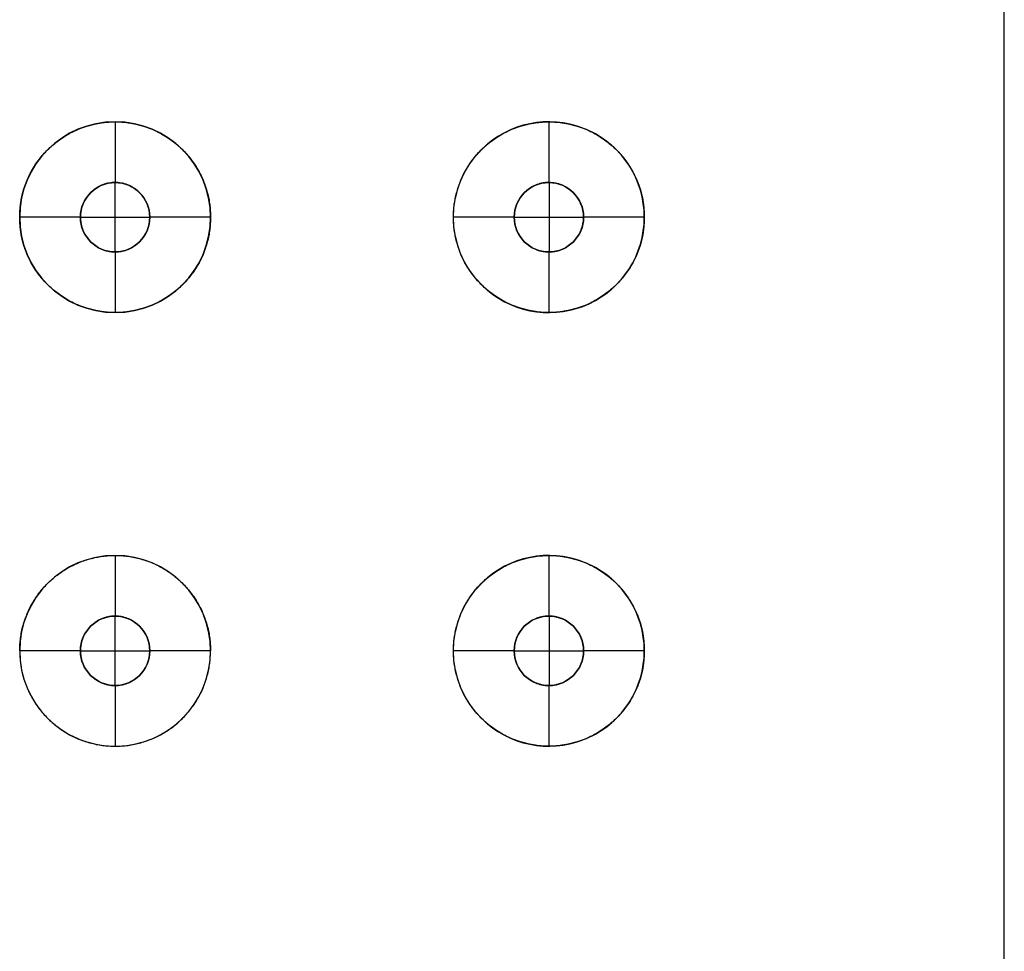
# Model space of a CAD drawing. Header units: centimetres. Extents: x -11 to 25.4, y -15 to 20.7.
# Tile 249 of 256: x 24.3 to 25.4, y 14.1 to 15.2. Entities that reach past the tile are written whole.
import ezdxf

# ---------------------------------------------------------------- set-up
doc = ezdxf.new("R2010")
doc.units = ezdxf.units.CM
doc.layers.add('Default', color=7, linetype='Continuous', true_color=0x000000)

msp = doc.modelspace()

# ---------------------------------------------------------------- linework, layer by layer
at = {"layer": 'Default'}
for p, q in [((24.38, 15.06, 1.0159), (24.38, 15.06, 1.1363)), ((24.38, 15.06, 1.1363), (24.38, 14.99, 1.1363)), ((24.88, 15.06, 0.8046), (24.88, 15.06, 0.9863)), ((24.88, 15.06, 0.9863), (24.88, 14.99, 0.9863)), ((24.38, 14.99, 1.0159), (24.38, 14.99, 1.1363)), ((24.88, 14.99, 0.8046), (24.88, 14.99, 0.9863)), ((24.34, 14.95, 1.1363), (24.27, 14.95, 1.1363)), ((24.49, 14.95, 1.1363), (24.42, 14.95, 1.1363)), ((24.84, 14.95, 0.9863), (24.77, 14.95, 0.9863)), ((24.99, 14.95, 0.9863), (24.92, 14.95, 0.9863)), ((24.38, 14.91, 1.1363), (24.38, 14.84, 1.1363)), ((24.38, 14.91, 1.0159), (24.38, 14.91, 1.1363)), ((24.88, 14.91, 0.9863), (24.88, 14.84, 0.9863)), ((24.88, 14.91, 0.8046), (24.88, 14.91, 0.9863)), ((24.38, 14.84, 1.0159), (24.38, 14.84, 1.1363)), ((24.88, 14.84, 0.8046), (24.88, 14.84, 0.9863)), ((24.38, 14.56, 1.1363), (24.38, 14.49, 1.1363)), ((24.38, 14.56, 1.0159), (24.38, 14.56, 1.1363)), ((24.88, 14.56, 0.8046), (24.88, 14.56, 0.9863)), ((24.88, 14.56, 0.9863), (24.88, 14.49, 0.9863)), ((24.38, 14.49, 1.0159), (24.38, 14.49, 1.1363)), ((24.88, 14.49, 0.8046), (24.88, 14.49, 0.9863)), ((24.34, 14.45, 1.1363), (24.27, 14.45, 1.1363)), ((24.49, 14.45, 1.1363), (24.42, 14.45, 1.1363)), ((24.84, 14.45, 0.9863), (24.77, 14.45, 0.9863)), ((24.99, 14.45, 0.9863), (24.92, 14.45, 0.9863)), ((24.38, 14.41, 1.0159), (24.38, 14.41, 1.1363)), ((24.38, 14.41, 1.1363), (24.38, 14.34, 1.1363)), ((24.88, 14.41, 0.9863), (24.88, 14.34, 0.9863)), ((24.88, 14.41, 0.8046), (24.88, 14.41, 0.9863)), ((24.38, 14.34, 1.0159), (24.38, 14.34, 1.1363)), ((24.88, 14.34, 0.8046), (24.88, 14.34, 0.9863))]:
    msp.add_line(p, q, dxfattribs=at)
at = {"layer": 'Default', "extrusion": (0, 0, -1)}
for centre, radius, start, end in [((-24.38, 14.95, -1.1363), 0.11, 0, 180), ((-24.88, 14.95, -0.9863), 0.11, 0, 180), ((-24.38, 14.95, -1.1363), 0.04, 0, 180), ((-24.88, 14.95, -0.9863), 0.04, 0, 180), ((-24.38, 14.95, -1.1363), 0.11, 180, 0), ((-24.38, 14.95, -1.1363), 0.04, 180, 0), ((-24.88, 14.95, -0.9863), 0.11, 180, 0), ((-24.88, 14.95, -0.9863), 0.04, 180, 0), ((-24.88, 14.45, -0.9863), 0.11, 0, 180), ((-24.38, 14.45, -1.1363), 0.04, 0, 180), ((-24.88, 14.45, -0.9863), 0.04, 0, 180), ((-24.38, 14.45, -1.1363), 0.04, 180, 0), ((-24.88, 14.45, -0.9863), 0.11, 180, 0), ((-24.88, 14.45, -0.9863), 0.04, 180, 0)]:
    msp.add_arc(centre, radius, start, end, dxfattribs=at)
at = {"layer": 'Default'}
for centre, radius, start, end in [((24.38, 14.95, 1.0634), 0.11, 0, 180), ((24.88, 14.95, 0.8514), 0.11, 0, 130.0153), ((24.38, 14.95, 1.0721), 0.04, 0, 180), ((24.88, 14.95, 0.8806), 0.04, 0, 180), ((24.38, 14.95, 1.0634), 0.11, 180, 0), ((24.38, 14.95, 1.0721), 0.04, 180, 0), ((24.88, 14.95, 0.8514), 0.11, 229.9844, 0), ((24.88, 14.95, 0.8806), 0.04, 180, 0), ((24.38, 14.45, 1.1363), 0.11, 0, 180), ((24.38, 14.45, 1.0634), 0.11, 0, 180), ((24.88, 14.45, 0.8514), 0.11, 0, 130.0153), ((24.38, 14.45, 1.0721), 0.04, 0, 180), ((24.88, 14.45, 0.8806), 0.04, 0, 180), ((24.38, 14.45, 1.1363), 0.11, 180, 0), ((24.38, 14.45, 1.0634), 0.11, 180, 0), ((24.38, 14.45, 1.0721), 0.04, 180, 0), ((24.88, 14.45, 0.8514), 0.11, 229.9844, 0), ((24.88, 14.45, 0.8806), 0.04, 180, 0)]:
    msp.add_arc(centre, radius, start, end, dxfattribs=at)
for points, degree in [([(25.405, 2.03, -0.2137), (25.405, 11.35, -0.2137), (25.405, 20.67, -0.2137)], 2), ([(24.27, 14.95, 1.031), (24.27, 14.9525, 1.031), (24.2702, 14.9573, 1.031), (24.2709, 14.9647, 1.0309), (24.2721, 14.9719, 1.0308), (24.2738, 14.9791, 1.0306), (24.276, 14.9861, 1.0304), (24.2787, 14.993, 1.0302), (24.2817, 14.9996, 1.0299), (24.2853, 15.0061, 1.0295), (24.2892, 15.0123, 1.0291), (24.2936, 15.0182, 1.0286), (24.2983, 15.0238, 1.0281), (24.3034, 15.0291, 1.0275), (24.3089, 15.034, 1.0268), (24.3147, 15.0386, 1.0261), (24.3207, 15.0428, 1.0253), (24.327, 15.0465, 1.0244), (24.3336, 15.0498, 1.0235), (24.3404, 15.0527, 1.0225), (24.3474, 15.0551, 1.0214), (24.3545, 15.0571, 1.0203), (24.3617, 15.0586, 1.0191), (24.3691, 15.0595, 1.0178), (24.3765, 15.06, 1.0165), (24.3839, 15.06, 1.0152), (24.3913, 15.0595, 1.0138), (24.3987, 15.0585, 1.0123), (24.4059, 15.057, 1.0109), (24.4131, 15.055, 1.0094), (24.4201, 15.0525, 1.0079), (24.427, 15.0496, 1.0064), (24.4336, 15.0461, 1.0049), (24.44, 15.0423, 1.0034), (24.4461, 15.038, 1.0019), (24.4519, 15.0334, 1.0005), (24.4573, 15.0284, 0.9992), (24.4624, 15.023, 0.9979), (24.4671, 15.0173, 0.9967), (24.4714, 15.0114, 0.9956), (24.4752, 15.0052, 0.9946), (24.4787, 14.9988, 0.9937), (24.4817, 14.9921, 0.9929), (24.4842, 14.9854, 0.9922), (24.4863, 14.9785, 0.9916), (24.488, 14.9714, 0.9911), (24.4891, 14.9643, 0.9908), (24.4898, 14.9572, 0.9906), (24.49, 14.9524, 0.9906), (24.49, 14.95, 0.9906)], 3), ([(24.77, 14.95, 0.8745), (24.77, 14.9522, 0.8745), (24.7701, 14.9567, 0.8745), (24.7707, 14.9633, 0.8741), (24.7718, 14.9699, 0.8736), (24.7732, 14.9765, 0.8727), (24.775, 14.983, 0.8717), (24.7772, 14.9894, 0.8704), (24.7798, 14.9956, 0.8689), (24.7829, 15.0018, 0.8672), (24.7863, 15.0078, 0.8652), (24.7901, 15.0136, 0.8629), (24.7944, 15.0192, 0.8604), (24.799, 15.0246, 0.8576), (24.804, 15.0297, 0.8546), (24.8094, 15.0345, 0.8513), (24.8152, 15.039, 0.8477), (24.8214, 15.0432, 0.8439), (24.8278, 15.0469, 0.8398), (24.8346, 15.0503, 0.8354), (24.8418, 15.0532, 0.8308), (24.8491, 15.0557, 0.8259), (24.8568, 15.0576, 0.8207), (24.8646, 15.059, 0.8154), (24.8726, 15.0598, 0.8098), (24.8807, 15.0601, 0.8041), (24.8888, 15.0597, 0.7982), (24.897, 15.0588, 0.7923), (24.905, 15.0572, 0.7863), (24.9129, 15.0551, 0.7803), (24.9207, 15.0523, 0.7744), (24.9281, 15.049, 0.7686), (24.9352, 15.0453, 0.7629), (24.9419, 15.041, 0.7575), (24.9482, 15.0364, 0.7524), (24.954, 15.0315, 0.7476), (24.9594, 15.0262, 0.7431), (24.9643, 15.0208, 0.7389), (24.9687, 15.0151, 0.7352), (24.9727, 15.0094, 0.7318), (24.9762, 15.0035, 0.7287), (24.9792, 14.9976, 0.7261), (24.9819, 14.9917, 0.7237), (24.9841, 14.9857, 0.7218), (24.986, 14.9798, 0.7201), (24.9875, 14.9738, 0.7188), (24.9886, 14.9678, 0.7178), (24.9894, 14.9619, 0.717), (24.9899, 14.9559, 0.7166), (24.99, 14.952, 0.7165), (24.99, 14.95, 0.7165)], 3), ([(24.42, 14.95, 1.0079), (24.42, 14.9511, 1.0079), (24.4199, 14.9533, 1.0079), (24.4195, 14.9567, 1.008), (24.4188, 14.96, 1.0081), (24.4178, 14.9632, 1.0084), (24.4166, 14.9663, 1.0086), (24.4151, 14.9693, 1.0089), (24.4133, 14.9722, 1.0093), (24.4113, 14.975, 1.0097), (24.4091, 14.9775, 1.0102), (24.4067, 14.9799, 1.0107), (24.404, 14.982, 1.0112), (24.4012, 14.984, 1.0118), (24.3982, 14.9857, 1.0124), (24.3951, 14.9871, 1.013), (24.3919, 14.9883, 1.0137), (24.3885, 14.9891, 1.0143), (24.3852, 14.9897, 1.0149), (24.3817, 14.99, 1.0156), (24.3783, 14.99, 1.0162), (24.3749, 14.9897, 1.0168), (24.3715, 14.9891, 1.0174), (24.3682, 14.9883, 1.018), (24.365, 14.9871, 1.0185), (24.3619, 14.9857, 1.0191), (24.3589, 14.984, 1.0196), (24.3561, 14.9821, 1.02), (24.3534, 14.98, 1.0204), (24.351, 14.9776, 1.0208), (24.3488, 14.9751, 1.0212), (24.3468, 14.9723, 1.0215), (24.345, 14.9694, 1.0218), (24.3435, 14.9664, 1.022), (24.3422, 14.9633, 1.0222), (24.3412, 14.96, 1.0223), (24.3405, 14.9567, 1.0225), (24.3401, 14.9534, 1.0225), (24.34, 14.9511, 1.0225), (24.34, 14.95, 1.0225)], 3), ([(24.3801, 14.91, 1.0159), (24.3801, 14.95, 1.0159), (24.3801, 14.99, 1.0159)], 2), ([(24.92, 14.95, 0.7749), (24.92, 14.951, 0.7749), (24.9199, 14.9529, 0.7749), (24.9196, 14.9559, 0.7752), (24.9191, 14.9588, 0.7756), (24.9183, 14.9617, 0.7762), (24.9173, 14.9646, 0.777), (24.916, 14.9674, 0.7779), (24.9146, 14.9702, 0.7791), (24.9128, 14.973, 0.7804), (24.9108, 14.9756, 0.7819), (24.9085, 14.9781, 0.7837), (24.9059, 14.9805, 0.7856), (24.9031, 14.9827, 0.7877), (24.9001, 14.9847, 0.79), (24.8968, 14.9864, 0.7924), (24.8933, 14.9878, 0.795), (24.8896, 14.9889, 0.7977), (24.8858, 14.9896, 0.8004), (24.882, 14.99, 0.8031), (24.8782, 14.99, 0.8059), (24.8744, 14.9897, 0.8086), (24.8707, 14.989, 0.8112), (24.867, 14.9879, 0.8137), (24.8636, 14.9866, 0.816), (24.8604, 14.9849, 0.8183), (24.8573, 14.983, 0.8203), (24.8545, 14.9809, 0.8222), (24.852, 14.9786, 0.824), (24.8496, 14.9761, 0.8255), (24.8476, 14.9735, 0.8269), (24.8458, 14.9708, 0.8281), (24.8442, 14.968, 0.8291), (24.8429, 14.9651, 0.83), (24.8418, 14.9621, 0.8307), (24.841, 14.9591, 0.8312), (24.8404, 14.9561, 0.8316), (24.8401, 14.9531, 0.8318), (24.84, 14.951, 0.8319), (24.84, 14.95, 0.8319)], 3), ([(24.8806, 14.91, 0.8042), (24.8806, 14.95, 0.8042), (24.8806, 14.99, 0.8042)], 2), ([(24.49, 14.95, 0.9906), (24.49, 14.9476, 0.9906), (24.4898, 14.9428, 0.9906), (24.4891, 14.9357, 0.9908), (24.488, 14.9286, 0.9911), (24.4863, 14.9215, 0.9916), (24.4842, 14.9146, 0.9922), (24.4817, 14.9079, 0.9929), (24.4787, 14.9012, 0.9937), (24.4752, 14.8948, 0.9946), (24.4714, 14.8886, 0.9956), (24.4671, 14.8826, 0.9967), (24.4624, 14.877, 0.9979), (24.4573, 14.8716, 0.9992), (24.4519, 14.8666, 1.0005), (24.4461, 14.862, 1.0019), (24.44, 14.8577, 1.0034), (24.4336, 14.8539, 1.0049), (24.427, 14.8504, 1.0064), (24.4201, 14.8475, 1.0079), (24.4131, 14.845, 1.0094), (24.4059, 14.843, 1.0109), (24.3987, 14.8415, 1.0123), (24.3913, 14.8405, 1.0138), (24.3839, 14.84, 1.0152), (24.3765, 14.84, 1.0165), (24.3691, 14.8405, 1.0178), (24.3617, 14.8414, 1.0191), (24.3545, 14.8429, 1.0203), (24.3474, 14.8449, 1.0214), (24.3404, 14.8473, 1.0225), (24.3336, 14.8502, 1.0235), (24.327, 14.8535, 1.0244), (24.3207, 14.8572, 1.0253), (24.3147, 14.8614, 1.0261), (24.3089, 14.866, 1.0268), (24.3034, 14.8709, 1.0275), (24.2983, 14.8762, 1.0281), (24.2936, 14.8818, 1.0286), (24.2892, 14.8877, 1.0291), (24.2853, 14.8939, 1.0295), (24.2817, 14.9004, 1.0299), (24.2787, 14.907, 1.0302), (24.276, 14.9139, 1.0304), (24.2738, 14.9209, 1.0306), (24.2721, 14.9281, 1.0308), (24.2709, 14.9353, 1.0309), (24.2702, 14.9427, 1.031), (24.27, 14.9475, 1.031), (24.27, 14.95, 1.031)], 3), ([(24.27, 14.95, 1.1363), (24.27, 14.95, 1.0836), (24.27, 14.95, 1.031)], 2), ([(24.34, 14.95, 1.0225), (24.34, 14.95, 1.0794), (24.34, 14.95, 1.1363)], 2), ([(24.34, 14.95, 1.0225), (24.34, 14.9489, 1.0225), (24.3401, 14.9466, 1.0225), (24.3405, 14.9433, 1.0225), (24.3412, 14.94, 1.0223), (24.3422, 14.9367, 1.0222), (24.3435, 14.9336, 1.022), (24.345, 14.9306, 1.0218), (24.3468, 14.9277, 1.0215), (24.3488, 14.9249, 1.0212), (24.351, 14.9224, 1.0208), (24.3534, 14.92, 1.0204), (24.3561, 14.9179, 1.02), (24.3589, 14.916, 1.0196), (24.3619, 14.9143, 1.0191), (24.365, 14.9129, 1.0185), (24.3682, 14.9117, 1.018), (24.3715, 14.9109, 1.0174), (24.3749, 14.9103, 1.0168), (24.3783, 14.91, 1.0162), (24.3817, 14.91, 1.0156), (24.3852, 14.9103, 1.0149), (24.3885, 14.9109, 1.0143), (24.3919, 14.9117, 1.0137), (24.3951, 14.9129, 1.013), (24.3982, 14.9143, 1.0124), (24.4012, 14.916, 1.0118), (24.404, 14.918, 1.0112), (24.4067, 14.9201, 1.0107), (24.4091, 14.9225, 1.0102), (24.4113, 14.9251, 1.0097), (24.4133, 14.9278, 1.0093), (24.4151, 14.9307, 1.0089), (24.4166, 14.9337, 1.0086), (24.4178, 14.9368, 1.0084), (24.4188, 14.94, 1.0081), (24.4195, 14.9433, 1.008), (24.4199, 14.9467, 1.0079), (24.42, 14.9489, 1.0079), (24.42, 14.95, 1.0079)], 3), ([(24.42, 14.95, 1.1363), (24.42, 14.95, 1.0721), (24.42, 14.95, 1.0079)], 2), ([(24.49, 14.95, 0.9906), (24.49, 14.95, 1.0634), (24.49, 14.95, 1.1363)], 2), ([(24.99, 14.95, 0.7165), (24.99, 14.948, 0.7165), (24.9899, 14.9441, 0.7166), (24.9894, 14.9381, 0.717), (24.9886, 14.9321, 0.7178), (24.9875, 14.9262, 0.7188), (24.986, 14.9202, 0.7201), (24.9841, 14.9143, 0.7218), (24.9819, 14.9083, 0.7238), (24.9792, 14.9023, 0.7261), (24.9762, 14.8964, 0.7287), (24.9727, 14.8906, 0.7318), (24.9687, 14.8848, 0.7352), (24.9643, 14.8792, 0.7389), (24.9594, 14.8738, 0.7431), (24.954, 14.8685, 0.7476), (24.9482, 14.8636, 0.7524), (24.9419, 14.859, 0.7575), (24.9352, 14.8547, 0.7629), (24.9281, 14.851, 0.7686), (24.9207, 14.8477, 0.7744), (24.913, 14.8449, 0.7803), (24.9051, 14.8428, 0.7863), (24.897, 14.8412, 0.7923), (24.8889, 14.8403, 0.7982), (24.8807, 14.8399, 0.8041), (24.8726, 14.8401, 0.8098), (24.8646, 14.841, 0.8153), (24.8568, 14.8424, 0.8207), (24.8492, 14.8443, 0.8258), (24.8418, 14.8467, 0.8307), (24.8347, 14.8497, 0.8354), (24.8279, 14.853, 0.8398), (24.8214, 14.8568, 0.8439), (24.8152, 14.861, 0.8477), (24.8095, 14.8655, 0.8513), (24.8041, 14.8703, 0.8546), (24.799, 14.8754, 0.8576), (24.7944, 14.8808, 0.8604), (24.7902, 14.8864, 0.8629), (24.7863, 14.8922, 0.8652), (24.7829, 14.8982, 0.8672), (24.7798, 14.9043, 0.8689), (24.7772, 14.9106, 0.8704), (24.775, 14.917, 0.8717), (24.7732, 14.9235, 0.8727), (24.7718, 14.9301, 0.8736), (24.7707, 14.9367, 0.8741), (24.7701, 14.9433, 0.8745), (24.77, 14.9478, 0.8745), (24.77, 14.95, 0.8745)], 3), ([(24.77, 14.95, 0.9863), (24.77, 14.95, 0.9304), (24.77, 14.95, 0.8745)], 2), ([(24.84, 14.95, 0.8319), (24.84, 14.95, 0.9091), (24.84, 14.95, 0.9863)], 2), ([(24.84, 14.95, 0.8319), (24.84, 14.949, 0.8319), (24.8401, 14.9469, 0.8318), (24.8404, 14.9439, 0.8316), (24.841, 14.9409, 0.8312), (24.8418, 14.9379, 0.8307), (24.8429, 14.9349, 0.83), (24.8442, 14.932, 0.8291), (24.8458, 14.9292, 0.8281), (24.8476, 14.9265, 0.8269), (24.8496, 14.9239, 0.8255), (24.852, 14.9214, 0.824), (24.8545, 14.9191, 0.8222), (24.8573, 14.917, 0.8203), (24.8604, 14.9151, 0.8183), (24.8636, 14.9135, 0.8161), (24.867, 14.9121, 0.8137), (24.8706, 14.911, 0.8112), (24.8744, 14.9103, 0.8086), (24.8782, 14.91, 0.8059), (24.882, 14.91, 0.8031), (24.8858, 14.9104, 0.8004), (24.8896, 14.9111, 0.7977), (24.8933, 14.9122, 0.795), (24.8968, 14.9136, 0.7924), (24.9, 14.9153, 0.79), (24.9031, 14.9173, 0.7877), (24.9059, 14.9195, 0.7856), (24.9085, 14.9219, 0.7837), (24.9108, 14.9244, 0.7819), (24.9128, 14.927, 0.7804), (24.9146, 14.9298, 0.7791), (24.916, 14.9326, 0.7779), (24.9173, 14.9354, 0.777), (24.9183, 14.9383, 0.7762), (24.9191, 14.9412, 0.7756), (24.9196, 14.9441, 0.7752), (24.9199, 14.9471, 0.7749), (24.92, 14.949, 0.7749), (24.92, 14.95, 0.7749)], 3), ([(24.92, 14.95, 0.9863), (24.92, 14.95, 0.8806), (24.92, 14.95, 0.7749)], 2), ([(24.99, 14.95, 0.7165), (24.99, 14.95, 0.8514), (24.99, 14.95, 0.9863)], 2), ([(24.27, 14.45, 1.031), (24.27, 14.4525, 1.031), (24.2702, 14.4573, 1.031), (24.2709, 14.4647, 1.0309), (24.2721, 14.4719, 1.0308), (24.2738, 14.4791, 1.0306), (24.276, 14.4861, 1.0304), (24.2787, 14.493, 1.0302), (24.2817, 14.4996, 1.0299), (24.2853, 14.5061, 1.0295), (24.2892, 14.5123, 1.0291), (24.2936, 14.5182, 1.0286), (24.2983, 14.5238, 1.0281), (24.3034, 14.5291, 1.0275), (24.3089, 14.534, 1.0268), (24.3147, 14.5386, 1.0261), (24.3207, 14.5428, 1.0253), (24.327, 14.5465, 1.0244), (24.3336, 14.5498, 1.0235), (24.3404, 14.5527, 1.0225), (24.3474, 14.5551, 1.0214), (24.3545, 14.5571, 1.0203), (24.3617, 14.5586, 1.0191), (24.3691, 14.5595, 1.0178), (24.3765, 14.56, 1.0165), (24.3839, 14.56, 1.0152), (24.3913, 14.5595, 1.0138), (24.3987, 14.5585, 1.0123), (24.4059, 14.557, 1.0109), (24.4131, 14.555, 1.0094), (24.4201, 14.5525, 1.0079), (24.427, 14.5496, 1.0064), (24.4336, 14.5461, 1.0049), (24.44, 14.5423, 1.0034), (24.4461, 14.538, 1.0019), (24.4519, 14.5334, 1.0005), (24.4573, 14.5284, 0.9992), (24.4624, 14.523, 0.9979), (24.4671, 14.5173, 0.9967), (24.4714, 14.5114, 0.9956), (24.4752, 14.5052, 0.9946), (24.4787, 14.4988, 0.9937), (24.4817, 14.4921, 0.9929), (24.4842, 14.4854, 0.9922), (24.4863, 14.4785, 0.9916), (24.488, 14.4714, 0.9911), (24.4891, 14.4643, 0.9908), (24.4898, 14.4572, 0.9906), (24.49, 14.4524, 0.9906), (24.49, 14.45, 0.9906)], 3), ([(24.77, 14.45, 0.8745), (24.77, 14.4522, 0.8745), (24.7701, 14.4567, 0.8745), (24.7707, 14.4633, 0.8741), (24.7718, 14.4699, 0.8736), (24.7732, 14.4765, 0.8727), (24.775, 14.483, 0.8717), (24.7772, 14.4894, 0.8704), (24.7798, 14.4956, 0.8689), (24.7829, 14.5018, 0.8672), (24.7863, 14.5078, 0.8652), (24.7901, 14.5136, 0.8629), (24.7944, 14.5192, 0.8604), (24.799, 14.5246, 0.8576), (24.804, 14.5297, 0.8546), (24.8094, 14.5345, 0.8513), (24.8152, 14.539, 0.8477), (24.8214, 14.5432, 0.8439), (24.8278, 14.5469, 0.8398), (24.8346, 14.5503, 0.8354), (24.8418, 14.5532, 0.8308), (24.8491, 14.5557, 0.8259), (24.8568, 14.5576, 0.8207), (24.8646, 14.559, 0.8154), (24.8726, 14.5598, 0.8098), (24.8807, 14.5601, 0.8041), (24.8888, 14.5597, 0.7982), (24.897, 14.5588, 0.7923), (24.905, 14.5572, 0.7863), (24.9129, 14.5551, 0.7803), (24.9207, 14.5523, 0.7744), (24.9281, 14.549, 0.7686), (24.9352, 14.5453, 0.7629), (24.9419, 14.541, 0.7575), (24.9482, 14.5364, 0.7524), (24.954, 14.5315, 0.7476), (24.9594, 14.5262, 0.7431), (24.9643, 14.5208, 0.7389), (24.9687, 14.5151, 0.7352), (24.9727, 14.5094, 0.7318), (24.9762, 14.5035, 0.7287), (24.9792, 14.4976, 0.7261), (24.9819, 14.4917, 0.7237), (24.9841, 14.4857, 0.7218), (24.986, 14.4798, 0.7201), (24.9875, 14.4738, 0.7188), (24.9886, 14.4678, 0.7178), (24.9894, 14.4619, 0.717), (24.9899, 14.4559, 0.7166), (24.99, 14.452, 0.7165), (24.99, 14.45, 0.7165)], 3), ([(24.42, 14.45, 1.0079), (24.42, 14.4511, 1.0079), (24.4199, 14.4533, 1.0079), (24.4195, 14.4567, 1.008), (24.4188, 14.46, 1.0081), (24.4178, 14.4632, 1.0084), (24.4166, 14.4663, 1.0086), (24.4151, 14.4693, 1.0089), (24.4133, 14.4722, 1.0093), (24.4113, 14.475, 1.0097), (24.4091, 14.4775, 1.0102), (24.4067, 14.4799, 1.0107), (24.404, 14.482, 1.0112), (24.4012, 14.484, 1.0118), (24.3982, 14.4857, 1.0124), (24.3951, 14.4871, 1.013), (24.3919, 14.4883, 1.0137), (24.3885, 14.4891, 1.0143), (24.3852, 14.4897, 1.0149), (24.3817, 14.49, 1.0156), (24.3783, 14.49, 1.0162), (24.3749, 14.4897, 1.0168), (24.3715, 14.4891, 1.0174), (24.3682, 14.4883, 1.018), (24.365, 14.4871, 1.0185), (24.3619, 14.4857, 1.0191), (24.3589, 14.484, 1.0196), (24.3561, 14.4821, 1.02), (24.3534, 14.48, 1.0204), (24.351, 14.4776, 1.0208), (24.3488, 14.4751, 1.0212), (24.3468, 14.4723, 1.0215), (24.345, 14.4694, 1.0218), (24.3435, 14.4664, 1.022), (24.3422, 14.4633, 1.0222), (24.3412, 14.46, 1.0223), (24.3405, 14.4567, 1.0225), (24.3401, 14.4534, 1.0225), (24.34, 14.4511, 1.0225), (24.34, 14.45, 1.0225)], 3), ([(24.3801, 14.41, 1.0159), (24.3801, 14.45, 1.0159), (24.3801, 14.49, 1.0159)], 2), ([(24.92, 14.45, 0.7749), (24.92, 14.451, 0.7749), (24.9199, 14.4529, 0.7749), (24.9196, 14.4559, 0.7752), (24.9191, 14.4588, 0.7756), (24.9183, 14.4617, 0.7762), (24.9173, 14.4646, 0.777), (24.916, 14.4674, 0.7779), (24.9146, 14.4702, 0.7791), (24.9128, 14.473, 0.7804), (24.9108, 14.4756, 0.7819), (24.9085, 14.4781, 0.7837), (24.9059, 14.4805, 0.7856), (24.9031, 14.4827, 0.7877), (24.9001, 14.4847, 0.79), (24.8968, 14.4864, 0.7924), (24.8933, 14.4878, 0.795), (24.8896, 14.4889, 0.7977), (24.8858, 14.4896, 0.8004), (24.882, 14.49, 0.8031), (24.8782, 14.49, 0.8059), (24.8744, 14.4897, 0.8086), (24.8707, 14.489, 0.8112), (24.867, 14.4879, 0.8137), (24.8636, 14.4866, 0.816), (24.8604, 14.4849, 0.8183), (24.8573, 14.483, 0.8203), (24.8545, 14.4809, 0.8222), (24.852, 14.4786, 0.824), (24.8496, 14.4761, 0.8255), (24.8476, 14.4735, 0.8269), (24.8458, 14.4708, 0.8281), (24.8442, 14.468, 0.8291), (24.8429, 14.4651, 0.83), (24.8418, 14.4621, 0.8307), (24.841, 14.4591, 0.8312), (24.8404, 14.4561, 0.8316), (24.8401, 14.4531, 0.8318), (24.84, 14.451, 0.8319), (24.84, 14.45, 0.8319)], 3), ([(24.8806, 14.41, 0.8042), (24.8806, 14.45, 0.8042), (24.8806, 14.49, 0.8042)], 2), ([(24.27, 14.45, 1.031), (24.27, 14.4475, 1.031), (24.2702, 14.4427, 1.031), (24.2709, 14.4353, 1.0309), (24.2721, 14.4281, 1.0308), (24.2738, 14.4209, 1.0306), (24.276, 14.4139, 1.0304), (24.2787, 14.407, 1.0302), (24.2817, 14.4004, 1.0299), (24.2853, 14.3939, 1.0295), (24.2892, 14.3877, 1.0291), (24.2936, 14.3818, 1.0286), (24.2983, 14.3762, 1.0281), (24.3034, 14.3709, 1.0275), (24.3089, 14.366, 1.0268), (24.3147, 14.3614, 1.0261), (24.3207, 14.3572, 1.0253), (24.327, 14.3535, 1.0244), (24.3336, 14.3502, 1.0235), (24.3404, 14.3473, 1.0225), (24.3474, 14.3449, 1.0214), (24.3545, 14.3429, 1.0203), (24.3617, 14.3414, 1.0191), (24.3691, 14.3405, 1.0178), (24.3765, 14.34, 1.0165), (24.3839, 14.34, 1.0152), (24.3913, 14.3405, 1.0138), (24.3987, 14.3415, 1.0123), (24.4059, 14.343, 1.0109), (24.4131, 14.345, 1.0094), (24.4201, 14.3475, 1.0079), (24.427, 14.3504, 1.0064), (24.4336, 14.3539, 1.0049), (24.44, 14.3577, 1.0034), (24.4461, 14.362, 1.0019), (24.4519, 14.3666, 1.0005), (24.4573, 14.3716, 0.9992), (24.4624, 14.377, 0.9979), (24.4671, 14.3826, 0.9967), (24.4714, 14.3886, 0.9956), (24.4752, 14.3948, 0.9946), (24.4787, 14.4012, 0.9937), (24.4817, 14.4079, 0.9929), (24.4842, 14.4146, 0.9922), (24.4863, 14.4215, 0.9916), (24.488, 14.4286, 0.9911), (24.4891, 14.4357, 0.9908), (24.4898, 14.4428, 0.9906), (24.49, 14.4476, 0.9906), (24.49, 14.45, 0.9906)], 3), ([(24.27, 14.45, 1.1363), (24.27, 14.45, 1.0836), (24.27, 14.45, 1.031)], 2), ([(24.34, 14.45, 1.0225), (24.34, 14.45, 1.0794), (24.34, 14.45, 1.1363)], 2), ([(24.34, 14.45, 1.0225), (24.34, 14.4489, 1.0225), (24.3401, 14.4466, 1.0225), (24.3405, 14.4433, 1.0225), (24.3412, 14.44, 1.0223), (24.3422, 14.4367, 1.0222), (24.3435, 14.4336, 1.022), (24.345, 14.4306, 1.0218), (24.3468, 14.4277, 1.0215), (24.3488, 14.4249, 1.0212), (24.351, 14.4224, 1.0208), (24.3534, 14.42, 1.0204), (24.3561, 14.4179, 1.02), (24.3589, 14.416, 1.0196), (24.3619, 14.4143, 1.0191), (24.365, 14.4129, 1.0185), (24.3682, 14.4117, 1.018), (24.3715, 14.4109, 1.0174), (24.3749, 14.4103, 1.0168), (24.3783, 14.41, 1.0162), (24.3817, 14.41, 1.0156), (24.3852, 14.4103, 1.0149), (24.3885, 14.4109, 1.0143), (24.3919, 14.4117, 1.0137), (24.3951, 14.4129, 1.013), (24.3982, 14.4143, 1.0124), (24.4012, 14.416, 1.0118), (24.404, 14.418, 1.0112), (24.4067, 14.4201, 1.0107), (24.4091, 14.4225, 1.0102), (24.4113, 14.4251, 1.0097), (24.4133, 14.4278, 1.0093), (24.4151, 14.4307, 1.0089), (24.4166, 14.4337, 1.0086), (24.4178, 14.4368, 1.0084), (24.4188, 14.44, 1.0081), (24.4195, 14.4433, 1.008), (24.4199, 14.4467, 1.0079), (24.42, 14.4489, 1.0079), (24.42, 14.45, 1.0079)], 3), ([(24.42, 14.45, 1.1363), (24.42, 14.45, 1.0721), (24.42, 14.45, 1.0079)], 2), ([(24.49, 14.45, 0.9906), (24.49, 14.45, 1.0634), (24.49, 14.45, 1.1363)], 2), ([(24.99, 14.45, 0.7165), (24.99, 14.448, 0.7165), (24.9899, 14.4441, 0.7166), (24.9894, 14.4381, 0.717), (24.9886, 14.4321, 0.7178), (24.9875, 14.4262, 0.7188), (24.986, 14.4202, 0.7201), (24.9841, 14.4143, 0.7218), (24.9819, 14.4083, 0.7238), (24.9792, 14.4023, 0.7261), (24.9762, 14.3964, 0.7287), (24.9727, 14.3906, 0.7318), (24.9687, 14.3848, 0.7352), (24.9643, 14.3792, 0.7389), (24.9594, 14.3738, 0.7431), (24.954, 14.3685, 0.7476), (24.9482, 14.3636, 0.7524), (24.9419, 14.359, 0.7575), (24.9352, 14.3547, 0.7629), (24.9281, 14.351, 0.7686), (24.9207, 14.3477, 0.7744), (24.913, 14.3449, 0.7803), (24.9051, 14.3428, 0.7863), (24.897, 14.3412, 0.7923), (24.8889, 14.3403, 0.7982), (24.8807, 14.3399, 0.8041), (24.8726, 14.3401, 0.8098), (24.8646, 14.341, 0.8153), (24.8568, 14.3424, 0.8207), (24.8492, 14.3443, 0.8258), (24.8418, 14.3467, 0.8307), (24.8347, 14.3497, 0.8354), (24.8279, 14.353, 0.8398), (24.8214, 14.3568, 0.8439), (24.8152, 14.361, 0.8477), (24.8095, 14.3655, 0.8513), (24.8041, 14.3703, 0.8546), (24.799, 14.3754, 0.8576), (24.7944, 14.3808, 0.8604), (24.7902, 14.3864, 0.8629), (24.7863, 14.3922, 0.8652), (24.7829, 14.3982, 0.8672), (24.7798, 14.4043, 0.8689), (24.7772, 14.4106, 0.8704), (24.775, 14.417, 0.8717), (24.7732, 14.4235, 0.8727), (24.7718, 14.4301, 0.8736), (24.7707, 14.4367, 0.8741), (24.7701, 14.4433, 0.8745), (24.77, 14.4478, 0.8745), (24.77, 14.45, 0.8745)], 3), ([(24.77, 14.45, 0.9863), (24.77, 14.45, 0.9304), (24.77, 14.45, 0.8745)], 2), ([(24.84, 14.45, 0.8319), (24.84, 14.45, 0.9091), (24.84, 14.45, 0.9863)], 2), ([(24.84, 14.45, 0.8319), (24.84, 14.449, 0.8319), (24.8401, 14.4469, 0.8318), (24.8404, 14.4439, 0.8316), (24.841, 14.4409, 0.8312), (24.8418, 14.4379, 0.8307), (24.8429, 14.4349, 0.83), (24.8442, 14.432, 0.8291), (24.8458, 14.4292, 0.8281), (24.8476, 14.4265, 0.8269), (24.8496, 14.4239, 0.8255), (24.852, 14.4214, 0.824), (24.8545, 14.4191, 0.8222), (24.8573, 14.417, 0.8203), (24.8604, 14.4151, 0.8183), (24.8636, 14.4135, 0.8161), (24.867, 14.4121, 0.8137), (24.8706, 14.411, 0.8112), (24.8744, 14.4103, 0.8086), (24.8782, 14.41, 0.8059), (24.882, 14.41, 0.8031), (24.8858, 14.4104, 0.8004), (24.8896, 14.4111, 0.7977), (24.8933, 14.4122, 0.795), (24.8968, 14.4136, 0.7924), (24.9, 14.4153, 0.79), (24.9031, 14.4173, 0.7877), (24.9059, 14.4195, 0.7856), (24.9085, 14.4219, 0.7837), (24.9108, 14.4244, 0.7819), (24.9128, 14.427, 0.7804), (24.9146, 14.4298, 0.7791), (24.916, 14.4326, 0.7779), (24.9173, 14.4354, 0.777), (24.9183, 14.4383, 0.7762), (24.9191, 14.4412, 0.7756), (24.9196, 14.4441, 0.7752), (24.9199, 14.4471, 0.7749), (24.92, 14.449, 0.7749), (24.92, 14.45, 0.7749)], 3), ([(24.92, 14.45, 0.9863), (24.92, 14.45, 0.8806), (24.92, 14.45, 0.7749)], 2), ([(24.99, 14.45, 0.7165), (24.99, 14.45, 0.8514), (24.99, 14.45, 0.9863)], 2)]:
    msp.add_open_spline(points, degree=degree, dxfattribs=at)
for points, weights in [([(24.34, 14.95, 1.0225), (24.3802, 14.95, 1.0165), (24.42, 14.95, 1.0079)], [0.999661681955, 0.9991325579, 0.999661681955]), ([(24.84, 14.95, 0.8319), (24.8811, 14.95, 0.805), (24.92, 14.95, 0.7749)], [0.999642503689, 0.998870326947, 0.999642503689]), ([(24.34, 14.45, 1.0225), (24.3802, 14.45, 1.0165), (24.42, 14.45, 1.0079)], [0.999661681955, 0.9991325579, 0.999661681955]), ([(24.84, 14.45, 0.8319), (24.8811, 14.45, 0.805), (24.92, 14.45, 0.7749)], [0.999642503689, 0.998870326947, 0.999642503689])]:
    msp.add_rational_spline(points, weights, degree=2, dxfattribs=at)

doc.saveas('drawing.dxf')
